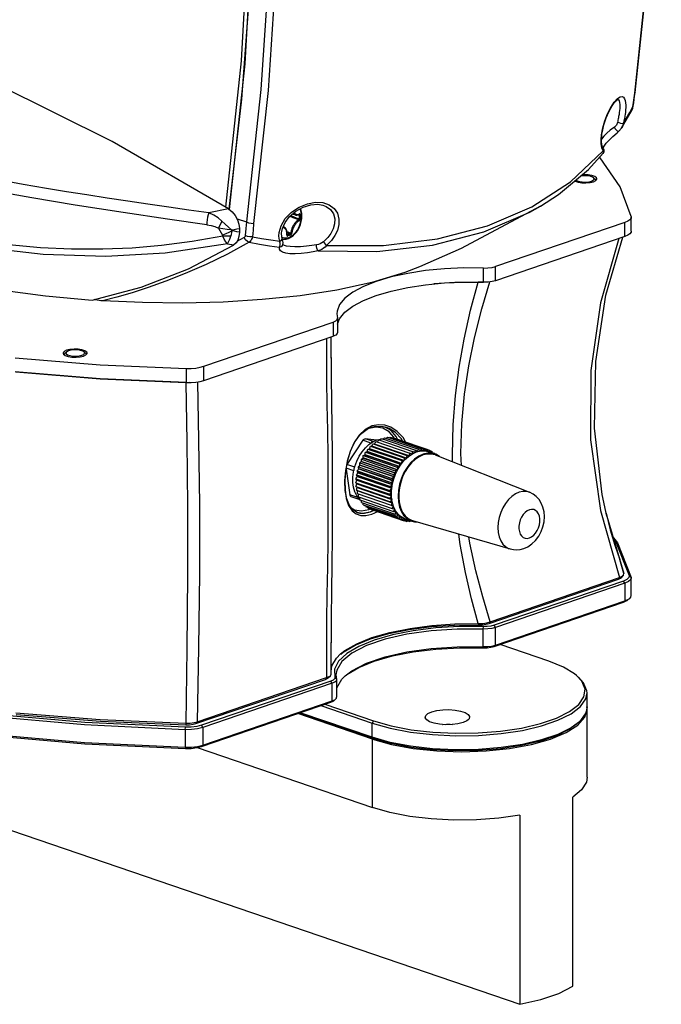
# Model space of a CAD drawing. Extents: x 0 to 420, y 0 to 297.
# Tile 42 of 65: x 368 to 385, y 107 to 133. Entities that reach past the tile are written whole.
import ezdxf

# ---------------------------------------------------------------- set-up
doc = ezdxf.new("R2010")
doc.units = 0
doc.header["$LTSCALE"] = 23.1
doc.layers.get('0').update_dxf_attribs({"linetype": 'CONTINUOUS'})
doc.layers.add('02___PRT_ALL_AXES', color=7, linetype='CONTINUOUS')
doc.layers.add('AXES', color=7, linetype='CONTINUOUS')

msp = doc.modelspace()

# ---------------------------------------------------------------- linework, layer by layer
at = {"color": 7, "linetype": 'CONTINUOUS'}
for p, q in [((373.94, 131.702), (374.18, 135.922)), ((373.523, 127.822), (373.94, 131.702)), ((370.399, 129.63), (367.271, 131.186)), ((384.326, 130.94), (384.319, 130.923)), ((384.326, 130.941), (384.326, 130.94)), ((383.768, 130.682), (383.855, 130.779)), ((383.862, 130.759), (383.862, 130.759)), ((384.273, 130.572), (384.287, 130.665)), ((383.965, 129.987), (384.245, 130.481)), ((384.185, 130.402), (384.266, 130.556)), ((384.245, 130.481), (384.245, 130.481)), ((384.266, 130.556), (384.273, 130.572)), ((383.893, 129.905), (383.964, 129.987)), ((383.965, 129.987), (383.964, 129.987)), ((373.499, 127.841), (370.399, 129.63)), ((383.427, 129.766), (383.432, 129.812)), ((382.607, 128.555), (383.476, 129.381)), ((383.469, 129.466), (383.468, 129.467)), ((383.471, 129.463), (383.498, 129.51)), ((368.03, 128.49), (367.415, 128.599)), ((381.579, 127.891), (382.607, 128.555)), ((383.16, 128.576), (383.21, 128.601)), ((383.21, 128.601), (383.233, 128.629)), ((383.216, 128.668), (383.263, 128.627)), ((383.28, 128.606), (383.263, 128.627)), ((383.282, 128.596), (383.28, 128.606)), ((368.652, 128.384), (368.03, 128.49)), ((369.185, 128.295), (368.652, 128.384)), ((370.814, 128.042), (370.266, 128.125)), ((371.354, 127.962), (370.814, 128.042)), ((371.912, 127.881), (371.354, 127.962)), ((372.442, 127.806), (371.912, 127.881)), ((372.974, 127.732), (372.442, 127.806)), ((373.499, 127.841), (373.599, 127.762)), ((380.391, 127.382), (381.579, 127.891)), ((381.807, 127.912), (381.808, 127.912)), ((373.324, 127.509), (373.231, 127.323)), ((373.729, 127.57), (373.977, 127.489)), ((375.295, 127.673), (375.189, 127.694)), ((375.351, 127.677), (375.379, 127.673)), ((375.375, 127.686), (375.374, 127.686)), ((375.377, 127.683), (375.375, 127.686)), ((373.593, 127.254), (373.58, 127.275)), ((373.787, 127.318), (373.787, 127.217)), ((374.971, 127.356), (374.954, 127.365)), ((384.049, 127.477), (380.608, 126.3)), ((372.535, 126.968), (371.717, 126.861)), ((373.349, 127.114), (372.535, 126.968)), ((373.916, 127.072), (373.723, 126.97)), ((374.935, 127.033), (374.978, 127.028)), ((375.055, 127.146), (375.062, 127.143)), ((375.056, 127.142), (375.058, 127.142)), ((375.058, 127.201), (375.139, 127.169)), ((375.058, 127.142), (375.062, 127.143)), ((384.049, 127.101), (380.608, 125.924)), ((373.471, 126.909), (371.815, 126.66)), ((374.987, 126.864), (374.986, 126.865)), ((380.289, 125.885), (380.289, 126.261)), ((380.608, 125.924), (380.608, 126.3)), ((380.26, 125.883), (380.144, 125.883)), ((368.626, 125.52), (369.864, 125.405)), ((376.385, 125.042), (376.4, 124.931)), ((376.401, 124.918), (376.4, 124.931)), ((376.401, 124.918), (376.401, 124.542)), ((372.843, 123.645), (376.284, 124.821)), ((376.284, 124.821), (376.284, 124.445)), ((372.843, 123.269), (376.284, 124.445)), ((376.228, 123.858), (376.233, 124.428)), ((369.122, 123.966), (369.12, 123.955)), ((369.139, 123.988), (369.122, 123.966)), ((369.186, 124.028), (369.139, 123.988)), ((369.192, 124.033), (369.186, 124.028)), ((369.242, 124.058), (369.192, 124.033)), ((369.595, 123.937), (369.645, 123.961)), ((369.645, 123.961), (369.667, 123.99)), ((369.651, 124.028), (369.698, 123.988)), ((369.715, 123.966), (369.698, 123.988)), ((369.715, 123.965), (369.715, 123.966)), ((376.228, 123.874), (376.228, 123.858)), ((372.471, 123.208), (372.362, 123.205)), ((377.426, 122.024), (377.233, 121.989)), ((377.498, 122.088), (377.318, 122.054)), ((377.61, 121.995), (377.426, 122.024)), ((377.66, 122.074), (377.498, 122.088)), ((377.772, 121.902), (377.61, 121.995)), ((377.822, 122.019), (377.66, 122.074)), ((377.831, 121.933), (377.669, 122.025)), ((377.702, 122.016), (377.702, 122.016)), ((377.62, 121.702), (377.654, 121.741)), ((377.654, 121.741), (378.556, 121.432)), ((377.702, 121.725), (377.731, 121.753)), ((377.731, 121.753), (378.633, 121.445)), ((377.902, 121.752), (377.772, 121.902)), ((377.784, 121.735), (377.806, 121.754)), ((377.806, 121.754), (378.709, 121.445)), ((377.866, 121.733), (377.879, 121.742)), ((377.879, 121.742), (378.782, 121.434)), ((377.912, 121.731), (377.902, 121.752)), ((377.079, 121.673), (376.647, 121.028)), ((377.291, 121.6), (377.079, 121.673)), ((377.441, 121.679), (377.149, 121.714)), ((377.359, 121.642), (377.149, 121.714)), ((377.276, 121.514), (377.317, 121.512)), ((377.276, 121.514), (378.179, 121.205)), ((377.317, 121.512), (377.318, 121.513)), ((377.317, 121.512), (378.235, 121.198)), ((378.237, 121.199), (377.318, 121.513)), ((377.347, 121.58), (377.386, 121.57)), ((377.347, 121.58), (378.25, 121.271)), ((377.386, 121.57), (377.387, 121.571)), ((377.386, 121.57), (378.305, 121.256)), ((378.306, 121.257), (377.387, 121.571)), ((377.422, 121.636), (378.324, 121.328)), ((377.498, 121.682), (378.401, 121.374)), ((377.539, 121.668), (377.576, 121.717)), ((377.576, 121.717), (378.478, 121.409)), ((377.608, 121.706), (377.624, 121.706)), ((377.949, 121.719), (378.851, 121.411)), ((377.08, 121.2), (377.081, 121.201)), ((377.08, 121.2), (377.999, 120.885)), ((378, 120.887), (377.081, 121.201)), ((377.088, 121.267), (377.132, 121.288)), ((377.088, 121.267), (377.991, 120.958)), ((377.132, 121.288), (377.133, 121.289)), ((377.132, 121.288), (378.05, 120.974)), ((378.051, 120.975), (377.133, 121.289)), ((377.146, 121.356), (377.189, 121.37)), ((377.146, 121.356), (378.048, 121.048)), ((377.189, 121.37), (377.19, 121.371)), ((377.189, 121.37), (378.108, 121.056)), ((378.109, 121.057), (377.19, 121.371)), ((377.208, 121.439), (377.251, 121.445)), ((377.208, 121.439), (378.111, 121.13)), ((377.251, 121.445), (377.252, 121.446)), ((377.251, 121.445), (378.169, 121.131)), ((378.171, 121.132), (377.252, 121.446)), ((378.235, 121.198), (378.179, 121.205)), ((378.237, 121.199), (378.235, 121.198)), ((378.305, 121.256), (378.25, 121.271)), ((378.306, 121.257), (378.305, 121.256)), ((378.376, 121.305), (378.324, 121.328)), ((378.378, 121.306), (378.363, 121.311)), ((378.378, 121.306), (378.376, 121.305)), ((378.45, 121.344), (378.401, 121.374)), ((378.451, 121.344), (378.45, 121.344)), ((378.451, 121.344), (378.45, 121.344)), ((378.524, 121.372), (378.478, 121.409)), ((378.525, 121.372), (378.524, 121.372)), ((378.525, 121.372), (378.524, 121.372)), ((378.598, 121.389), (378.556, 121.432)), ((378.599, 121.389), (378.598, 121.389)), ((378.599, 121.389), (378.598, 121.389)), ((378.67, 121.395), (378.633, 121.445)), ((378.671, 121.395), (378.67, 121.395)), ((378.671, 121.395), (378.67, 121.395)), ((378.741, 121.39), (378.709, 121.445)), ((378.742, 121.39), (378.741, 121.39)), ((378.742, 121.39), (378.741, 121.39)), ((378.809, 121.374), (378.782, 121.434)), ((378.81, 121.373), (378.809, 121.374)), ((378.81, 121.373), (378.809, 121.374)), ((378.824, 121.386), (378.81, 121.373)), ((378.871, 121.351), (378.851, 121.411)), ((378.856, 121.397), (378.917, 121.376)), ((378.917, 121.376), (378.878, 121.348)), ((378.927, 121.332), (378.917, 121.376)), ((378.923, 121.349), (378.977, 121.331)), ((378.977, 121.331), (378.958, 121.321)), ((378.979, 121.314), (378.977, 121.331)), ((379, 121.281), (381.512, 120.289)), ((376.858, 120.956), (376.647, 121.028)), ((376.956, 120.967), (377.858, 120.658)), ((376.993, 121.071), (377.895, 120.762)), ((376.996, 121.009), (376.997, 121.011)), ((376.996, 121.009), (377.915, 120.695)), ((377.915, 120.697), (376.997, 121.011)), ((377.954, 120.794), (377.035, 121.108)), ((377.035, 121.106), (377.035, 121.108)), ((377.035, 121.106), (377.953, 120.792)), ((377.037, 121.171), (377.94, 120.862)), ((378.05, 120.974), (377.991, 120.958)), ((378.108, 121.056), (378.048, 121.048)), ((378.051, 120.975), (378.05, 120.974)), ((378.109, 121.057), (378.108, 121.056)), ((378.169, 121.131), (378.111, 121.13)), ((378.171, 121.132), (378.169, 121.131)), ((376.628, 120.904), (376.732, 120.222)), ((376.835, 120.859), (376.633, 120.928)), ((376.905, 120.754), (377.808, 120.445)), ((376.925, 120.709), (376.905, 120.754)), ((376.924, 120.707), (376.925, 120.709)), ((376.924, 120.707), (377.843, 120.393)), ((377.843, 120.394), (376.925, 120.709)), ((376.926, 120.861), (377.829, 120.552)), ((377.86, 120.496), (376.941, 120.81)), ((376.941, 120.808), (376.941, 120.81)), ((376.941, 120.808), (377.859, 120.494)), ((377.884, 120.597), (376.965, 120.911)), ((376.965, 120.91), (376.965, 120.911)), ((376.965, 120.91), (377.883, 120.595)), ((377.896, 120.683), (377.858, 120.658)), ((377.953, 120.792), (377.895, 120.762)), ((377.915, 120.695), (377.896, 120.683)), ((377.915, 120.697), (377.915, 120.695)), ((377.999, 120.885), (377.94, 120.862)), ((377.954, 120.794), (377.953, 120.792)), ((378, 120.887), (377.999, 120.885)), ((376.888, 120.543), (377.791, 120.234)), ((376.916, 120.51), (376.888, 120.543)), ((376.892, 120.648), (377.795, 120.339)), ((376.916, 120.608), (376.892, 120.648)), ((376.892, 120.441), (377.795, 120.132)), ((376.924, 120.415), (376.892, 120.441)), ((377.835, 120.294), (376.916, 120.608)), ((376.916, 120.606), (376.916, 120.608)), ((376.916, 120.606), (377.835, 120.292)), ((377.835, 120.195), (376.916, 120.51)), ((376.916, 120.508), (376.916, 120.51)), ((376.916, 120.508), (377.835, 120.194)), ((377.843, 120.1), (376.924, 120.415)), ((376.925, 120.413), (376.924, 120.415)), ((376.925, 120.413), (377.843, 120.099)), ((377.808, 120.445), (377.843, 120.394)), ((377.829, 120.552), (377.86, 120.496)), ((377.858, 120.658), (377.884, 120.597)), ((377.86, 120.496), (377.859, 120.494)), ((377.884, 120.597), (377.883, 120.595)), ((376.943, 120.15), (376.732, 120.222)), ((376.981, 120.096), (376.769, 120.169)), ((376.905, 120.343), (377.808, 120.034)), ((376.941, 120.324), (376.905, 120.343)), ((376.926, 120.251), (377.829, 119.942)), ((377.859, 120.01), (376.941, 120.324)), ((376.941, 120.323), (376.941, 120.324)), ((376.941, 120.323), (377.86, 120.008)), ((376.956, 120.165), (377.858, 119.856)), ((376.994, 120.111), (376.996, 120.151)), ((377.791, 120.234), (377.835, 120.195)), ((377.795, 120.339), (377.835, 120.294)), ((377.835, 120.294), (377.835, 120.292)), ((377.835, 120.195), (377.835, 120.194)), ((377.843, 120.394), (377.843, 120.393)), ((376.993, 120.089), (376.977, 120.103)), ((376.981, 120.096), (376.986, 120.095)), ((376.993, 120.087), (376.994, 120.111)), ((376.993, 120.087), (377.895, 119.778)), ((377.036, 120.051), (376.994, 120.088)), ((377.037, 120.017), (377.036, 120.072)), ((377.037, 120.017), (377.94, 119.708)), ((377.088, 119.956), (377.084, 120.001)), ((377.088, 119.956), (377.991, 119.647)), ((377.146, 119.906), (377.139, 119.939)), ((377.146, 119.906), (378.048, 119.597)), ((377.208, 119.866), (377.203, 119.886)), ((377.795, 120.132), (377.843, 120.1)), ((377.808, 120.034), (377.859, 120.01)), ((377.829, 119.942), (377.883, 119.925)), ((377.839, 119.939), (377.884, 119.924)), ((377.843, 120.1), (377.843, 120.099)), ((377.859, 120.01), (377.86, 120.008)), ((377.883, 119.925), (377.884, 119.924)), ((376.762, 119.876), (376.856, 119.822)), ((376.79, 119.795), (376.901, 119.709)), ((376.856, 119.822), (377.04, 119.793)), ((376.925, 119.746), (376.925, 119.746)), ((377.04, 119.793), (377.233, 119.828)), ((377.208, 119.866), (378.111, 119.557)), ((377.233, 119.828), (377.271, 119.847)), ((377.269, 119.769), (377.359, 119.814)), ((377.276, 119.837), (377.273, 119.843)), ((377.276, 119.837), (378.179, 119.528)), ((377.283, 119.764), (377.378, 119.808)), ((377.318, 119.705), (377.472, 119.776)), ((377.858, 119.856), (377.915, 119.847)), ((377.895, 119.778), (377.953, 119.776)), ((377.908, 119.848), (377.915, 119.846)), ((377.915, 119.847), (377.915, 119.846)), ((377.94, 119.708), (377.999, 119.714)), ((377.953, 119.776), (377.954, 119.775)), ((377.953, 119.775), (377.954, 119.775)), ((377.991, 119.647), (378.05, 119.661)), ((377.999, 119.714), (378, 119.713)), ((377.999, 119.713), (378, 119.713)), ((378.05, 119.661), (378.051, 119.66)), ((378.05, 119.661), (378.051, 119.66)), ((383.555, 119.731), (383.573, 119.652)), ((383.573, 119.652), (384.027, 118.126)), ((378.048, 119.597), (378.108, 119.618)), ((378.107, 119.618), (378.109, 119.617)), ((378.108, 119.618), (378.109, 119.617)), ((378.111, 119.557), (378.169, 119.585)), ((378.169, 119.585), (378.171, 119.585)), ((378.169, 119.585), (378.171, 119.585)), ((378.179, 119.528), (378.235, 119.564)), ((378.186, 119.533), (378.25, 119.511)), ((378.25, 119.511), (378.268, 119.525)), ((378.268, 119.525), (378.293, 119.544)), ((378.268, 119.525), (378.324, 119.506)), ((378.312, 119.537), (378.324, 119.506)), ((378.324, 119.506), (378.346, 119.525)), ((378.402, 119.532), (380.996, 118.778)), ((383.715, 119.121), (383.852, 118.94)), ((383.725, 119.087), (383.803, 118.984)), ((383.803, 118.984), (384.17, 118.067)), ((383.852, 118.94), (384.22, 118.021)), ((384.027, 118.126), (383.919, 118.492)), ((383.913, 118.017), (383.98, 118.05)), ((383.968, 118.023), (384.013, 118.079)), ((383.98, 118.05), (384.013, 118.079)), ((384.013, 118.079), (384.019, 118.087)), ((384.019, 118.087), (384.027, 118.126)), ((384.22, 118.021), (384.17, 118.067)), ((380.435, 116.793), (383.879, 117.971)), ((380.469, 116.839), (383.913, 118.017)), ((384.016, 117.922), (380.568, 116.743)), ((384.052, 117.863), (380.604, 116.683)), ((383.913, 118.017), (383.879, 117.971)), ((384.052, 117.863), (384.017, 117.922)), ((384.052, 117.863), (384.052, 117.393)), ((384.22, 118.021), (384.222, 118.005)), ((380.568, 116.179), (384.016, 117.358)), ((380.604, 116.214), (384.052, 117.393)), ((384.052, 117.393), (384.017, 117.358)), ((384.052, 117.393), (384.153, 117.44)), ((384.153, 117.44), (384.181, 117.461)), ((380.149, 116.787), (380.152, 116.757)), ((380.377, 116.812), (380.469, 116.839)), ((380.469, 116.839), (380.435, 116.793)), ((380.604, 116.683), (380.568, 116.743)), ((380.283, 116.644), (380.288, 116.708)), ((380.283, 116.174), (380.283, 116.644)), ((380.604, 116.214), (380.604, 116.683)), ((352.762, 116.39), (381.255, 106.645)), ((376.234, 115.441), (376.228, 116.282)), ((380.51, 116.19), (380.604, 116.214)), ((380.604, 116.214), (380.568, 116.179)), ((382.028, 115.791), (380.73, 116.234)), ((376.375, 115.87), (376.484, 115.979)), ((380.283, 116.174), (380.288, 116.144)), ((376.224, 115.412), (376.234, 115.441)), ((376.323, 115.572), (376.327, 115.353)), ((372.633, 114.125), (376.077, 115.303)), ((372.668, 114.171), (376.112, 115.348)), ((376.226, 115.257), (372.778, 114.078)), ((376.261, 115.198), (372.812, 114.019)), ((376.112, 115.348), (376.077, 115.303)), ((376.112, 115.348), (376.182, 115.377)), ((376.164, 115.351), (376.215, 115.401)), ((376.182, 115.377), (376.215, 115.401)), ((376.215, 115.401), (376.224, 115.412)), ((376.261, 115.198), (376.226, 115.257)), ((376.261, 114.728), (376.261, 115.198)), ((376.376, 115.308), (376.327, 115.353)), ((376.36, 115.423), (376.378, 115.295)), ((376.378, 115.295), (376.37, 115.268)), ((376.379, 115.077), (376.517, 115.312)), ((376.517, 115.312), (376.606, 115.4)), ((382.906, 115.251), (382.768, 115.403)), ((376.378, 115.073), (376.379, 115.077)), ((372.778, 113.514), (376.226, 114.693)), ((372.812, 113.549), (376.261, 114.728)), ((376.063, 114.638), (377.361, 114.194)), ((376.261, 114.728), (376.226, 114.693)), ((376.261, 114.728), (376.331, 114.76)), ((376.304, 114.735), (376.351, 114.775)), ((376.331, 114.76), (376.351, 114.775)), ((367.835, 114.415), (370.079, 114.237)), ((377.332, 113.71), (375.341, 114.391)), ((377.361, 113.725), (375.377, 114.403)), ((377.325, 113.759), (375.41, 114.414)), ((375.959, 114.602), (377.325, 114.135)), ((383.051, 114.52), (383.037, 114.568)), ((367.848, 114.369), (370.088, 114.19)), ((372.353, 114.025), (369.673, 114.151)), ((370.079, 114.237), (372.362, 114.136)), ((370.088, 114.19), (372.366, 114.091)), ((372.362, 114.136), (372.366, 114.091)), ((372.58, 114.151), (372.668, 114.171)), ((372.668, 114.171), (372.633, 114.125)), ((377.361, 114.194), (377.325, 114.135)), ((377.325, 113.759), (377.325, 114.135)), ((372.349, 113.961), (369.664, 114.087)), ((372.349, 113.961), (372.353, 114.025)), ((372.349, 113.961), (372.349, 113.492)), ((372.504, 114.029), (372.353, 114.025)), ((372.812, 114.019), (372.777, 114.078)), ((372.812, 114.019), (372.812, 113.549)), ((378.341, 113.897), (378.927, 113.83)), ((378.361, 113.96), (378.938, 113.894)), ((378.938, 113.894), (379.542, 113.865)), ((382.487, 113.884), (382.796, 114.082)), ((377.801, 113.624), (377.325, 113.759)), ((377.361, 113.725), (377.325, 113.759)), ((377.332, 111.887), (377.332, 113.71)), ((378.927, 113.83), (379.539, 113.801)), ((372.349, 113.492), (372.353, 113.462)), ((372.677, 113.515), (372.812, 113.549)), ((372.812, 113.549), (372.777, 113.514))]:
    msp.add_line(p, q, dxfattribs=at)
for points in [[(384.319, 130.923), (384.764, 135.157), (384.997, 139.494), (385.016, 143.913), (384.821, 148.433), (384.406, 153.033), (383.768, 157.702)], [(384.326, 130.941), (384.769, 135.143), (385.005, 139.537), (385.022, 144.015), (384.821, 148.56), (384.402, 153.153), (383.78, 157.687)], [(373.991, 150.174), (374.384, 146.243), (374.617, 142.348), (374.69, 138.493), (374.604, 134.704), (374.363, 131.022), (373.977, 127.489)], [(373.424, 127.885), (373.841, 131.786), (374.077, 135.97), (374.112, 140.235)], [(374.795, 134.68), (374.554, 130.989), (374.167, 127.45)], [(373.518, 127.827), (373.851, 130.757), (374.085, 133.879)], [(384.266, 130.556), (384.292, 130.735), (384.319, 130.923)], [(384.287, 130.665), (384.313, 130.844), (384.326, 130.94)], [(383.432, 129.812), (383.467, 129.997), (383.521, 130.186), (383.592, 130.37), (383.676, 130.54), (383.768, 130.682)], [(383.442, 129.828), (383.453, 129.901), (383.494, 130.079), (383.555, 130.264), (383.63, 130.439), (383.711, 130.584), (383.787, 130.688), (383.847, 130.744), (383.857, 130.751)], [(383.855, 130.779), (383.925, 130.825), (383.977, 130.831), (384.015, 130.811), (384.042, 130.773), (384.06, 130.723), (384.07, 130.665), (384.075, 130.603), (384.075, 130.54), (384.072, 130.477), (384.067, 130.415), (384.059, 130.355)], [(383.862, 130.759), (383.884, 130.744), (383.901, 130.713), (383.912, 130.67)], [(383.912, 130.67), (383.917, 130.621), (383.918, 130.569), (383.915, 130.514), (383.911, 130.46), (383.904, 130.407), (383.897, 130.355)], [(384.011, 130.105), (384.1, 130.252), (384.185, 130.402)], [(384.245, 130.481), (384.263, 130.525), (384.273, 130.572)], [(384.245, 130.481), (384.249, 130.49), (384.26, 130.52), (384.266, 130.556)], [(383.853, 130.139), (383.845, 130.113), (383.836, 130.091), (383.825, 130.071), (383.814, 130.054), (383.802, 130.039), (383.788, 130.026), (383.772, 130.012)], [(383.897, 130.355), (383.892, 130.325), (383.886, 130.295), (383.881, 130.265), (383.874, 130.234), (383.868, 130.203), (383.861, 130.171), (383.853, 130.139)], [(384.011, 130.105), (383.987, 130.107), (383.945, 130.114), (383.896, 130.126), (383.853, 130.139)], [(384.059, 130.355), (384.054, 130.321), (384.049, 130.286), (384.043, 130.251), (384.036, 130.215), (384.028, 130.179), (384.02, 130.142), (384.011, 130.105)], [(383.498, 129.51), (383.555, 129.585), (383.633, 129.671), (383.73, 129.766), (383.843, 129.864), (383.893, 129.905)], [(383.772, 130.012), (383.665, 129.932), (383.573, 129.852)], [(383.893, 129.905), (383.884, 129.903), (383.858, 129.912), (383.826, 129.938), (383.795, 129.974), (383.772, 130.012)], [(384.011, 130.105), (384.001, 130.067), (383.989, 130.033), (383.974, 130.003), (383.965, 129.987)], [(383.429, 129.516), (383.423, 129.568), (383.421, 129.619), (383.421, 129.669), (383.423, 129.718), (383.427, 129.766)], [(383.468, 129.467), (383.46, 129.481), (383.441, 129.544), (383.431, 129.641), (383.435, 129.765), (383.442, 129.828)], [(383.573, 129.852), (383.494, 129.774), (383.433, 129.699)], [(383.476, 129.381), (383.455, 129.42), (383.439, 129.467), (383.429, 129.516)], [(383.476, 129.381), (383.483, 129.425), (383.469, 129.466)], [(383.476, 129.318), (383.481, 129.325), (383.498, 129.368), (383.497, 129.409), (383.487, 129.435), (383.477, 129.454), (383.469, 129.466)], [(383.476, 129.318), (383.481, 129.327), (383.483, 129.337), (383.483, 129.349), (383.481, 129.363), (383.476, 129.381)], [(381.807, 127.912), (382.285, 128.224), (383.08, 128.891), (383.476, 129.318)], [(372.92, 127.414), (371.872, 127.563), (370.692, 127.738), (369.42, 127.937), (368.262, 128.131), (367.004, 128.357), (365.658, 128.621)], [(382.747, 128.611), (382.779, 128.588), (382.84, 128.567), (382.919, 128.554), (383.005, 128.552), (383.089, 128.559), (383.16, 128.576)], [(383.216, 128.668), (383.188, 128.686), (383.127, 128.707), (383.048, 128.719), (382.962, 128.722), (382.878, 128.714), (382.867, 128.712)], [(383.233, 128.629), (383.225, 128.659), (383.216, 128.668)], [(370.266, 128.125), (369.723, 128.209), (369.185, 128.295)], [(373.499, 127.841), (373.325, 127.805), (373.15, 127.768), (372.974, 127.732)], [(373.599, 127.762), (373.679, 127.664), (373.74, 127.55), (373.776, 127.43), (373.787, 127.318)], [(374.848, 127.205), (374.9, 127.39), (375.011, 127.577), (375.176, 127.748), (375.38, 127.886), (375.6, 127.976), (375.817, 128.015), (376.014, 128.005)], [(374.917, 127.238), (374.932, 127.314), (375.003, 127.478), (375.124, 127.638), (375.288, 127.779), (375.483, 127.886), (375.689, 127.948), (375.881, 127.961), (376.014, 127.937)], [(375.442, 127.64), (375.441, 127.668), (375.439, 127.701), (375.433, 127.737), (375.425, 127.775), (375.412, 127.814), (375.4, 127.84)], [(375.452, 127.651), (375.447, 127.723), (375.435, 127.792), (375.415, 127.849)], [(376.014, 128.005), (376.18, 127.948), (376.31, 127.852), (376.398, 127.721), (376.438, 127.568), (376.436, 127.419)], [(376.014, 127.937), (376.102, 127.902), (376.218, 127.817), (376.295, 127.702), (376.33, 127.569), (376.325, 127.439)], [(381.808, 127.912), (379.694, 126.783), (378.588, 126.292)], [(380.3, 127.223), (381.519, 127.749), (381.807, 127.912)], [(372.974, 127.732), (372.955, 127.68), (372.939, 127.619), (372.927, 127.55), (372.921, 127.479), (372.92, 127.414)], [(373.324, 127.509), (373.219, 127.598), (373.111, 127.667), (372.974, 127.732)], [(373.58, 127.275), (373.494, 127.351), (373.409, 127.429), (373.324, 127.509)], [(374.921, 127.087), (374.947, 127.075), (374.989, 127.064), (375.033, 127.062), (375.079, 127.069), (375.125, 127.084), (375.171, 127.108), (375.215, 127.139), (375.258, 127.178), (375.297, 127.223), (375.333, 127.273), (375.365, 127.328), (375.391, 127.386), (375.411, 127.441), (375.424, 127.49), (375.433, 127.535), (375.439, 127.575), (375.441, 127.611), (375.442, 127.64)], [(374.978, 127.028), (375.035, 127.033), (375.093, 127.049), (375.151, 127.077), (375.207, 127.115), (375.26, 127.163), (375.307, 127.22), (375.349, 127.283), (375.385, 127.352), (375.414, 127.425), (375.435, 127.5), (375.447, 127.576), (375.452, 127.651)], [(375.129, 127.642), (375.21, 127.61), (375.29, 127.577), (375.369, 127.545)], [(375.152, 127.662), (375.222, 127.634), (375.301, 127.602), (375.379, 127.57)], [(375.369, 127.545), (375.356, 127.539), (375.343, 127.531), (375.33, 127.523), (375.319, 127.514), (375.31, 127.506), (375.3, 127.498), (375.291, 127.488), (375.282, 127.478), (375.271, 127.466), (375.26, 127.451), (375.247, 127.433), (375.234, 127.413), (375.221, 127.391), (375.208, 127.366), (375.196, 127.34), (375.185, 127.312), (375.176, 127.283), (375.168, 127.255), (375.163, 127.231), (375.16, 127.21), (375.157, 127.192)], [(375.383, 127.522), (375.371, 127.516), (375.359, 127.509), (375.347, 127.501), (375.337, 127.493), (375.328, 127.485), (375.319, 127.477), (375.311, 127.468), (375.302, 127.459), (375.292, 127.447), (375.281, 127.433), (375.27, 127.417), (375.257, 127.398), (375.245, 127.377), (375.233, 127.354), (375.222, 127.329), (375.212, 127.302), (375.202, 127.275), (375.195, 127.25), (375.19, 127.227), (375.187, 127.207), (375.184, 127.19)], [(375.22, 127.72), (375.221, 127.72), (375.233, 127.707), (375.245, 127.696), (375.258, 127.687), (375.27, 127.681), (375.281, 127.677), (375.291, 127.674), (375.295, 127.673)], [(375.241, 127.738), (375.245, 127.733), (375.256, 127.721), (375.268, 127.711), (375.28, 127.703), (375.291, 127.697), (375.301, 127.693), (375.31, 127.691), (375.319, 127.689), (375.328, 127.688), (375.337, 127.688), (375.347, 127.689), (375.358, 127.692), (375.371, 127.696), (375.383, 127.701)], [(375.295, 127.673), (375.321, 127.671), (375.35, 127.676), (375.376, 127.687)], [(375.369, 127.545), (375.372, 127.547), (375.375, 127.552), (375.377, 127.557), (375.379, 127.564), (375.379, 127.57)], [(375.383, 127.522), (375.382, 127.527), (375.381, 127.533), (375.377, 127.538), (375.373, 127.542), (375.369, 127.545)], [(375.383, 127.701), (375.382, 127.696), (375.381, 127.691), (375.377, 127.688), (375.376, 127.687)], [(375.379, 127.673), (375.379, 127.678), (375.377, 127.683)], [(375.408, 127.674), (375.403, 127.673), (375.397, 127.672), (375.391, 127.671), (375.385, 127.672), (375.379, 127.673)], [(375.379, 127.673), (375.379, 127.647), (375.379, 127.621)], [(375.379, 127.621), (375.379, 127.596), (375.379, 127.57)], [(375.408, 127.571), (375.403, 127.57), (375.397, 127.569), (375.391, 127.568), (375.385, 127.569), (375.379, 127.57)], [(375.408, 127.674), (375.407, 127.682), (375.406, 127.689), (375.403, 127.695), (375.4, 127.699), (375.396, 127.702), (375.393, 127.703), (375.389, 127.703), (375.386, 127.703), (375.383, 127.701)], [(375.383, 127.522), (375.386, 127.523), (375.389, 127.526), (375.393, 127.529), (375.396, 127.534), (375.4, 127.54), (375.403, 127.547), (375.406, 127.556), (375.407, 127.564), (375.408, 127.571)], [(375.408, 127.674), (375.408, 127.649), (375.408, 127.623)], [(375.408, 127.623), (375.408, 127.597), (375.408, 127.571)], [(371.717, 126.861), (370.933, 126.795), (370.149, 126.762), (369.321, 126.765), (368.497, 126.803), (367.647, 126.879), (366.805, 126.99), (366.065, 127.116), (365.334, 127.265)], [(372.92, 127.414), (373.038, 127.392), (373.134, 127.364), (373.231, 127.323)], [(373.58, 127.275), (373.461, 127.286), (373.345, 127.302), (373.231, 127.323)], [(373.231, 127.323), (373.267, 127.262), (373.303, 127.201), (373.339, 127.14)], [(373.593, 127.254), (373.508, 127.208), (373.423, 127.17), (373.339, 127.14)], [(373.562, 127.113), (373.575, 127.157), (373.585, 127.204), (373.593, 127.254)], [(373.58, 127.275), (373.649, 127.289), (373.718, 127.303), (373.787, 127.318)], [(373.787, 127.217), (373.722, 127.229), (373.657, 127.241), (373.593, 127.254)], [(373.978, 127.489), (373.962, 127.311), (373.945, 127.127)], [(373.977, 127.491), (374.034, 127.467), (374.099, 127.453), (374.167, 127.45)], [(374.167, 127.45), (374.151, 127.273), (374.135, 127.091)], [(374.93, 127.053), (374.921, 127.086), (374.913, 127.197), (374.917, 127.238)], [(375.049, 127.144), (375.051, 127.162), (375.052, 127.181), (375.052, 127.198), (375.051, 127.212), (375.049, 127.224), (375.047, 127.236), (375.043, 127.247), (375.039, 127.259), (375.034, 127.271), (375.026, 127.285), (375.017, 127.298), (375.005, 127.31), (374.993, 127.32), (374.98, 127.329), (374.968, 127.335), (374.956, 127.34), (374.945, 127.343), (374.944, 127.343)], [(374.971, 127.356), (374.964, 127.36), (374.953, 127.364)], [(375.056, 127.149), (375.059, 127.187), (375.057, 127.227), (375.048, 127.263), (375.034, 127.295), (375.014, 127.323), (374.99, 127.344), (374.971, 127.356)], [(375.056, 127.232), (375.078, 127.223), (375.157, 127.192)], [(376.325, 127.439), (376.288, 127.307), (376.227, 127.186), (376.142, 127.072), (376.025, 126.96)], [(376.436, 127.419), (376.397, 127.265), (376.331, 127.125), (376.239, 126.993), (376.11, 126.861)], [(376.11, 126.861), (377.624, 126.864), (379.065, 127.038), (380.391, 127.382)], [(371.815, 126.66), (370.228, 126.569), (368.56, 126.621), (366.858, 126.822), (365.383, 127.109)], [(373.339, 127.14), (373.344, 127.131), (373.347, 127.122), (373.349, 127.114)], [(373.562, 127.113), (373.49, 127.107), (373.419, 127.108), (373.349, 127.114)], [(373.471, 126.909), (373.428, 126.962), (373.387, 127.031), (373.349, 127.114)], [(373.471, 126.909), (373.502, 126.962), (373.532, 127.031), (373.562, 127.113)], [(373.787, 127.217), (373.777, 127.103), (373.747, 127.008), (373.699, 126.93), (373.635, 126.875)], [(373.945, 127.127), (373.943, 127.114), (373.94, 127.102), (373.935, 127.091), (373.927, 127.081), (373.916, 127.072)], [(374.053, 126.947), (374, 126.973), (373.952, 127.016), (373.916, 127.072)], [(374.135, 127.091), (374.067, 127.093), (374.002, 127.105), (373.945, 127.127)], [(374.135, 127.091), (374.125, 127.058), (374.113, 127.027), (374.097, 126.997), (374.078, 126.97), (374.053, 126.947)], [(374.135, 127.091), (374.381, 127.049), (374.624, 127.011), (374.865, 126.977)], [(374.865, 126.977), (374.85, 127.045), (374.843, 127.12), (374.848, 127.205)], [(374.857, 126.82), (374.863, 126.835), (374.867, 126.853), (374.87, 126.873), (374.87, 126.896), (374.87, 126.921), (374.868, 126.948), (374.865, 126.977)], [(374.865, 126.977), (374.906, 127.001), (374.929, 127.031), (374.93, 127.053)], [(374.948, 126.885), (374.954, 126.934), (374.947, 126.987), (374.93, 127.053)], [(375.049, 127.144), (375.053, 127.145), (375.055, 127.148), (375.056, 127.149)], [(375.049, 127.144), (375.049, 127.139), (375.049, 127.135), (375.05, 127.13), (375.051, 127.125), (375.054, 127.121), (375.058, 127.117), (375.063, 127.115), (375.068, 127.115), (375.074, 127.116)], [(375.056, 127.142), (375.056, 127.142), (375.056, 127.142), (375.055, 127.144), (375.055, 127.147), (375.056, 127.149)], [(375.139, 127.169), (375.101, 127.156), (375.062, 127.143)], [(375.074, 127.116), (375.074, 127.122), (375.073, 127.129), (375.07, 127.135), (375.066, 127.14), (375.062, 127.143)], [(375.151, 127.143), (375.113, 127.129), (375.074, 127.116)], [(375.139, 127.169), (375.144, 127.171), (375.149, 127.175), (375.153, 127.18), (375.156, 127.186), (375.157, 127.192)], [(375.151, 127.143), (375.152, 127.149), (375.15, 127.155), (375.147, 127.161), (375.143, 127.166), (375.139, 127.169)], [(375.151, 127.143), (375.157, 127.145), (375.163, 127.15), (375.169, 127.155), (375.174, 127.162), (375.177, 127.168), (375.18, 127.175), (375.182, 127.18), (375.184, 127.186), (375.184, 127.19)], [(375.184, 127.19), (375.18, 127.189), (375.174, 127.188), (375.168, 127.189), (375.163, 127.19), (375.157, 127.192)], [(375.884, 126.718), (377.447, 126.704), (378.933, 126.872), (380.3, 127.223)], [(383.894, 127.048), (383.406, 125.332), (383.149, 123.532), (383.14, 121.688), (383.4, 119.801), (383.913, 118.017)], [(369.864, 125.405), (371.172, 125.751), (372.431, 126.242), (373.635, 126.875)], [(374.053, 126.947), (373.47, 126.634), (372.901, 126.358), (372.349, 126.116), (371.832, 125.912), (371.36, 125.744), (370.93, 125.604), (370.529, 125.486), (370.143, 125.384)], [(373.471, 126.909), (373.525, 126.898), (373.58, 126.886), (373.635, 126.875)], [(374.053, 126.947), (374.324, 126.9), (374.592, 126.857), (374.857, 126.82)], [(375.884, 126.718), (375.754, 126.691), (375.599, 126.666), (375.433, 126.647), (375.272, 126.638), (375.135, 126.643), (375.022, 126.659), (374.936, 126.687), (374.88, 126.724), (374.855, 126.768), (374.857, 126.82)], [(374.857, 126.82), (374.903, 126.831), (374.937, 126.861), (374.948, 126.885)], [(374.987, 126.864), (374.952, 126.882), (374.948, 126.885)], [(375.84, 126.881), (375.717, 126.861), (375.572, 126.843), (375.417, 126.83), (375.269, 126.826), (375.144, 126.832), (375.043, 126.848), (374.987, 126.864)], [(376.025, 126.96), (375.984, 126.932), (375.939, 126.91), (375.891, 126.893), (375.84, 126.881)], [(375.884, 126.718), (375.868, 126.744), (375.852, 126.788), (375.842, 126.838), (375.84, 126.881)], [(376.11, 126.861), (376.071, 126.821), (376.028, 126.788), (375.983, 126.759), (375.935, 126.736), (375.884, 126.718)], [(376.11, 126.861), (376.082, 126.894), (376.051, 126.929), (376.025, 126.96)], [(378.587, 126.292), (378.197, 126.142), (377.316, 125.877), (376.382, 125.674), (375.406, 125.524), (374.398, 125.419), (373.357, 125.355), (372.286, 125.33), (371.207, 125.341), (370.143, 125.384)], [(380.289, 126.261), (379.767, 126.264), (379.249, 126.241), (378.746, 126.193), (378.269, 126.12), (377.828, 126.024), (377.433, 125.907), (377.091, 125.772), (376.811, 125.621), (376.598, 125.458), (376.457, 125.286), (376.39, 125.109), (376.385, 125.042)], [(380.289, 126.261), (380.405, 126.263), (380.515, 126.276), (380.608, 126.3)], [(380.608, 125.924), (380.515, 125.901), (380.405, 125.887), (380.289, 125.885)], [(366.223, 125.873), (367.414, 125.677), (368.626, 125.52)], [(376.401, 124.763), (376.457, 124.91), (376.598, 125.082), (376.811, 125.245), (377.091, 125.396), (377.433, 125.532), (377.828, 125.648), (378.269, 125.744), (378.746, 125.817), (379.249, 125.865), (379.767, 125.888), (380.289, 125.885)], [(380.144, 125.883), (379.521, 125.876), (378.964, 125.838)], [(379.465, 121.098), (379.459, 121.281), (379.479, 122.081), (379.541, 122.863), (379.641, 123.619), (379.774, 124.365), (379.946, 125.136), (380.144, 125.883)], [(379.701, 121.004), (379.689, 121.316), (379.711, 122.116), (379.782, 122.898), (379.895, 123.654), (380.046, 124.399), (380.241, 125.172), (380.457, 125.893)], [(370.143, 125.384), (370.098, 125.387), (370.051, 125.393), (370.002, 125.402), (369.952, 125.412), (369.919, 125.42)], [(376.284, 124.821), (376.354, 124.853), (376.393, 124.891), (376.401, 124.918)], [(376.111, 124.386), (376.107, 123.858), (376.11, 123.257), (376.119, 122.618), (376.13, 121.94), (376.141, 121.228), (376.146, 120.495), (376.146, 119.752), (376.14, 119.012), (376.13, 118.285), (376.12, 117.575), (376.111, 116.861), (376.107, 116.113), (376.112, 115.348)], [(376.401, 124.542), (376.393, 124.515), (376.354, 124.477), (376.284, 124.445)], [(369.651, 124.028), (369.623, 124.046), (369.562, 124.067), (369.483, 124.08), (369.397, 124.082), (369.313, 124.075), (369.242, 124.058)], [(369.186, 124.028), (369.169, 124.005), (369.177, 123.975)], [(369.177, 123.975), (369.214, 123.948), (369.275, 123.927), (369.354, 123.915), (369.44, 123.912), (369.524, 123.92), (369.595, 123.937)], [(369.667, 123.99), (369.66, 124.019), (369.651, 124.028)], [(376.228, 123.858), (376.231, 123.356), (376.238, 122.708), (376.247, 122.022), (376.256, 121.306), (376.26, 120.571), (376.26, 119.828), (376.255, 119.088), (376.247, 118.363), (376.238, 117.657), (376.231, 116.949), (376.228, 116.273)], [(372.362, 123.205), (370.08, 123.305), (367.836, 123.484)], [(372.362, 123.205), (372.393, 121.629), (372.408, 119.924), (372.409, 118.086), (372.393, 116.106), (372.362, 114.136)], [(372.669, 123.229), (372.704, 121.672), (372.722, 119.965), (372.722, 118.125), (372.704, 116.143), (372.668, 114.171)], [(376.621, 120.865), (376.672, 121.142), (376.755, 121.407), (376.87, 121.643), (377.016, 121.834), (377.187, 121.968), (377.299, 122.019)], [(377.318, 122.054), (377.138, 121.961), (376.978, 121.812), (376.843, 121.614), (376.737, 121.378), (376.661, 121.119)], [(377.299, 122.019), (377.415, 122.046), (377.607, 122.041), (377.702, 122.016)], [(378.129, 121.658), (378.092, 121.723), (377.941, 121.882), (377.775, 121.987), (377.702, 122.016)], [(378.209, 121.63), (378.146, 121.744), (377.992, 121.91), (377.822, 122.019)], [(378.009, 121.683), (377.967, 121.776), (377.831, 121.933)], [(376.811, 120.69), (376.829, 120.833), (376.863, 120.976), (376.913, 121.116), (376.977, 121.248), (377.054, 121.369), (377.142, 121.475), (377.238, 121.564), (377.34, 121.634), (377.445, 121.682)], [(377.079, 121.673), (377.095, 121.691), (377.112, 121.705), (377.131, 121.713), (377.149, 121.714)], [(377.252, 121.446), (377.26, 121.469), (377.268, 121.491), (377.276, 121.514)], [(377.357, 121.641), (377.343, 121.64), (377.324, 121.633), (377.307, 121.619), (377.293, 121.602)], [(377.318, 121.513), (377.328, 121.535), (377.337, 121.557), (377.347, 121.58)], [(377.387, 121.571), (377.399, 121.593), (377.41, 121.614), (377.422, 121.636)], [(377.445, 121.682), (377.55, 121.706), (377.567, 121.706)], [(377.461, 121.623), (377.472, 121.641), (377.485, 121.661), (377.498, 121.682)], [(377.037, 121.171), (377.052, 121.181), (377.066, 121.19), (377.08, 121.2)], [(377.081, 121.201), (377.083, 121.223), (377.086, 121.245), (377.088, 121.267)], [(377.133, 121.289), (377.137, 121.311), (377.141, 121.334), (377.146, 121.356)], [(377.19, 121.371), (377.196, 121.394), (377.202, 121.416), (377.208, 121.439)], [(378.683, 121.282), (378.575, 121.233), (378.47, 121.162), (378.372, 121.071), (378.281, 120.961), (378.202, 120.837), (378.135, 120.701), (378.084, 120.557), (378.049, 120.409), (378.031, 120.262), (378.031, 120.118), (378.049, 119.983), (378.084, 119.858), (378.135, 119.75), (378.202, 119.659), (378.281, 119.589), (378.372, 119.542), (378.402, 119.532)], [(378.179, 121.205), (378.176, 121.181), (378.173, 121.156), (378.171, 121.132)], [(378.25, 121.271), (378.245, 121.247), (378.241, 121.223), (378.237, 121.199)], [(378.324, 121.328), (378.318, 121.304), (378.312, 121.28), (378.306, 121.257)], [(378.401, 121.374), (378.393, 121.351), (378.385, 121.328), (378.378, 121.306)], [(378.478, 121.409), (378.469, 121.387), (378.46, 121.365), (378.451, 121.344)], [(378.556, 121.432), (378.546, 121.412), (378.535, 121.392), (378.525, 121.372)], [(378.633, 121.445), (378.622, 121.426), (378.61, 121.407), (378.599, 121.389)], [(378.709, 121.445), (378.696, 121.428), (378.684, 121.411), (378.671, 121.395)], [(379, 121.281), (378.895, 121.307), (378.791, 121.307), (378.683, 121.282)], [(378.782, 121.434), (378.769, 121.419), (378.755, 121.404), (378.742, 121.39)], [(378.851, 121.411), (378.837, 121.398), (378.824, 121.386)], [(376.661, 121.119), (376.615, 120.854), (376.596, 120.594)], [(376.857, 120.95), (376.847, 120.933), (376.839, 120.908), (376.835, 120.883), (376.836, 120.863)], [(376.956, 120.967), (376.969, 120.981), (376.983, 120.995), (376.996, 121.009)], [(376.965, 120.911), (376.962, 120.93), (376.959, 120.948), (376.956, 120.967)], [(376.993, 121.071), (377.007, 121.083), (377.021, 121.095), (377.035, 121.106)], [(376.997, 121.011), (376.995, 121.031), (376.994, 121.051), (376.993, 121.071)], [(377.035, 121.108), (377.036, 121.129), (377.037, 121.15), (377.037, 121.171)], [(377.991, 120.958), (377.994, 120.934), (377.997, 120.91), (378, 120.887)], [(378.048, 121.048), (378.049, 121.023), (378.05, 120.999), (378.051, 120.975)], [(378.111, 121.13), (378.11, 121.106), (378.109, 121.081), (378.109, 121.057)], [(376.925, 119.746), (376.817, 119.807), (376.718, 119.932), (376.648, 120.112), (376.609, 120.336), (376.6, 120.591), (376.621, 120.865)], [(376.977, 120.103), (376.912, 120.192), (376.862, 120.298), (376.828, 120.419), (376.811, 120.551), (376.811, 120.69)], [(376.892, 120.648), (376.903, 120.668), (376.914, 120.687), (376.924, 120.707)], [(376.905, 120.754), (376.917, 120.772), (376.929, 120.79), (376.941, 120.808)], [(376.926, 120.861), (376.939, 120.877), (376.952, 120.894), (376.965, 120.91)], [(376.941, 120.81), (376.936, 120.827), (376.931, 120.844), (376.926, 120.861)], [(377.895, 120.762), (377.902, 120.74), (377.909, 120.718), (377.915, 120.697)], [(377.94, 120.862), (377.945, 120.839), (377.95, 120.816), (377.954, 120.794)], [(376.596, 120.594), (376.602, 120.348), (376.635, 120.125), (376.698, 119.937), (376.79, 119.795)], [(376.888, 120.543), (376.898, 120.564), (376.907, 120.585), (376.916, 120.606)], [(376.892, 120.441), (376.9, 120.463), (376.908, 120.486), (376.916, 120.508)], [(376.905, 120.343), (376.912, 120.367), (376.918, 120.39), (376.925, 120.413)], [(377.859, 120.494), (377.842, 120.478), (377.825, 120.462), (377.808, 120.445)], [(377.883, 120.595), (377.865, 120.581), (377.847, 120.567), (377.829, 120.552)], [(376.769, 120.169), (376.761, 120.172), (376.748, 120.184), (376.737, 120.201), (376.732, 120.222)], [(376.926, 120.251), (376.931, 120.275), (376.936, 120.299), (376.941, 120.323)], [(376.944, 120.148), (376.95, 120.128), (376.96, 120.111), (376.974, 120.1), (376.981, 120.096)], [(376.956, 120.165), (376.959, 120.189), (376.962, 120.214), (376.965, 120.238)], [(377.835, 120.292), (377.82, 120.273), (377.806, 120.254), (377.791, 120.234)], [(377.843, 120.393), (377.827, 120.375), (377.811, 120.357), (377.795, 120.339)], [(377.835, 120.194), (377.822, 120.173), (377.809, 120.153), (377.795, 120.132)], [(381.238, 120.289), (381.14, 120.244), (381.045, 120.178), (380.956, 120.092), (380.875, 119.989), (380.806, 119.873), (380.749, 119.747), (380.708, 119.614), (380.682, 119.479), (380.674, 119.345), (380.682, 119.218), (380.708, 119.1), (380.749, 118.996), (380.806, 118.908), (380.875, 118.839), (380.956, 118.792), (380.996, 118.778)], [(381.512, 120.289), (381.432, 120.31), (381.336, 120.311), (381.238, 120.289)], [(381.358, 118.789), (381.468, 118.837), (381.574, 118.91), (381.674, 119.005), (381.758, 119.118), (381.824, 119.24), (381.872, 119.37), (381.901, 119.504), (381.911, 119.638), (381.901, 119.769), (381.872, 119.89), (381.826, 120), (381.766, 120.095), (381.692, 120.176), (381.608, 120.24), (381.512, 120.289)], [(377.843, 120.099), (377.832, 120.077), (377.82, 120.056), (377.808, 120.034)], [(377.86, 120.008), (377.85, 119.986), (377.839, 119.964), (377.829, 119.942)], [(377.884, 119.924), (377.875, 119.901), (377.867, 119.879), (377.858, 119.856)], [(376.901, 119.709), (377.02, 119.67), (377.153, 119.667), (377.318, 119.705)], [(376.905, 119.757), (377.066, 119.732), (377.269, 119.769)], [(376.925, 119.746), (376.994, 119.729), (377.122, 119.727), (377.283, 119.764)], [(377.915, 119.846), (377.909, 119.823), (377.902, 119.801), (377.895, 119.778)], [(377.954, 119.775), (377.95, 119.753), (377.945, 119.73), (377.94, 119.708)], [(378, 119.713), (377.997, 119.691), (377.994, 119.669), (377.991, 119.647)], [(378.051, 119.66), (378.05, 119.639), (378.049, 119.618), (378.048, 119.597)], [(381.511, 119.82), (381.453, 119.792), (381.397, 119.749), (381.346, 119.692), (381.302, 119.625), (381.267, 119.549), (381.243, 119.469), (381.231, 119.388), (381.231, 119.31), (381.243, 119.238), (381.267, 119.174), (381.302, 119.123), (381.346, 119.085), (381.397, 119.063), (381.453, 119.058), (381.511, 119.07)], [(381.511, 119.07), (381.57, 119.098), (381.626, 119.142), (381.677, 119.198), (381.721, 119.266), (381.756, 119.341), (381.78, 119.421), (381.792, 119.502), (381.792, 119.58), (381.78, 119.653), (381.756, 119.716), (381.721, 119.768), (381.677, 119.805), (381.626, 119.827), (381.57, 119.832), (381.511, 119.82)], [(378.109, 119.617), (378.109, 119.597), (378.11, 119.577), (378.111, 119.557)], [(378.171, 119.585), (378.173, 119.566), (378.176, 119.547), (378.179, 119.528)], [(378.237, 119.563), (378.241, 119.546), (378.245, 119.529), (378.25, 119.511)], [(380.149, 116.787), (379.972, 117.452), (379.81, 118.153), (379.669, 118.894), (379.628, 119.175)], [(380.469, 116.839), (380.27, 117.5), (380.087, 118.196), (379.928, 118.933), (379.901, 119.096)], [(380.996, 118.778), (381.083, 118.76), (381.173, 118.755), (381.265, 118.764), (381.358, 118.789)], [(352.719, 118.465), (353.246, 118.041), (354.522, 117.223), (356.071, 116.463), (357.872, 115.769), (359.898, 115.154), (362.123, 114.624), (364.514, 114.187), (367.04, 113.85), (369.664, 113.617), (372.349, 113.492)], [(352.766, 118.425), (353.291, 118.002), (354.565, 117.185), (356.111, 116.426), (357.907, 115.735), (359.929, 115.12), (362.149, 114.591), (364.535, 114.156), (367.055, 113.82), (369.673, 113.587), (372.353, 113.462)], [(384.17, 118.067), (384.16, 118.015), (384.107, 117.964), (384.016, 117.922)], [(383.879, 117.971), (383.938, 117.998), (383.968, 118.023)], [(384.222, 118.005), (384.209, 117.964), (384.151, 117.909), (384.052, 117.863)], [(384.181, 117.461), (384.21, 117.495), (384.222, 117.535)], [(384.016, 117.358), (384.108, 117.401), (384.134, 117.421)], [(376.484, 115.979), (376.598, 116.069), (376.916, 116.253), (377.318, 116.416), (377.795, 116.554), (378.332, 116.662), (378.914, 116.738), (379.526, 116.78), (380.149, 116.787)], [(376.486, 115.977), (376.553, 116.03), (376.875, 116.216), (377.283, 116.381), (377.766, 116.521), (378.31, 116.63), (378.9, 116.708), (379.52, 116.75), (380.152, 116.757)], [(380.149, 116.787), (380.267, 116.794), (380.377, 116.812)], [(380.152, 116.757), (380.256, 116.76), (380.353, 116.772), (380.435, 116.793)], [(380.568, 116.743), (380.486, 116.722), (380.39, 116.71), (380.288, 116.708)], [(380.283, 116.644), (379.583, 116.643), (378.897, 116.596), (378.251, 116.504), (377.67, 116.371), (377.175, 116.202), (376.786, 116.003), (376.517, 115.782), (376.379, 115.547), (376.36, 115.423)], [(380.288, 116.708), (379.649, 116.709), (379.019, 116.673), (378.418, 116.599), (377.865, 116.49), (377.375, 116.349), (376.965, 116.182), (376.647, 115.993)], [(380.604, 116.683), (380.51, 116.66), (380.4, 116.646), (380.283, 116.644)], [(376.647, 115.993), (376.43, 115.787), (376.323, 115.572)], [(376.606, 115.4), (376.786, 115.533), (377.175, 115.732), (377.67, 115.901), (378.251, 116.034), (378.897, 116.126), (379.583, 116.173), (380.283, 116.174)], [(376.647, 115.429), (376.965, 115.618), (377.375, 115.786), (377.865, 115.926), (378.418, 116.035), (379.019, 116.109), (379.649, 116.146), (380.288, 116.144)], [(380.283, 116.174), (380.4, 116.176), (380.51, 116.19)], [(380.288, 116.144), (380.39, 116.146), (380.486, 116.158), (380.568, 116.179)], [(376.228, 115.516), (376.253, 115.661), (376.375, 115.87)], [(382.768, 115.403), (382.713, 115.448), (382.417, 115.63), (382.028, 115.791)], [(376.077, 115.303), (376.139, 115.331), (376.164, 115.351)], [(376.327, 115.353), (376.321, 115.318), (376.287, 115.285), (376.226, 115.257)], [(376.37, 115.268), (376.331, 115.23), (376.261, 115.198)], [(382.233, 114.271), (382.577, 114.443), (382.823, 114.634), (382.962, 114.837), (382.991, 115.045), (382.906, 115.251)], [(383.044, 114.945), (383.041, 114.998), (382.955, 115.208), (382.814, 115.362)], [(369.664, 114.087), (367.04, 114.32), (364.514, 114.657), (362.123, 115.094)], [(369.673, 114.151), (367.055, 114.383), (364.535, 114.72), (362.149, 115.155)], [(379.539, 113.801), (380.157, 113.811), (380.759, 113.859), (381.324, 113.944), (381.834, 114.064), (382.271, 114.213), (382.621, 114.388), (382.87, 114.581), (383.012, 114.787), (383.044, 114.945)], [(376.226, 114.693), (376.287, 114.722), (376.304, 114.735)], [(376.351, 114.775), (376.37, 114.798), (376.378, 114.825)], [(378.777, 114.222), (378.738, 114.282), (378.75, 114.339), (378.809, 114.393), (378.909, 114.439)], [(378.909, 114.439), (379.044, 114.473), (379.201, 114.493), (379.368, 114.497), (379.533, 114.485), (379.68, 114.457), (379.799, 114.417), (379.879, 114.366), (379.915, 114.31), (379.903, 114.253), (379.876, 114.222)], [(382.796, 114.082), (382.987, 114.297), (383.051, 114.52)], [(383.044, 114.57), (383.012, 114.411), (382.87, 114.205), (382.814, 114.153)], [(372.362, 114.136), (372.474, 114.139), (372.58, 114.151)], [(372.366, 114.091), (372.464, 114.093), (372.556, 114.105), (372.633, 114.125)], [(377.325, 114.135), (377.801, 114), (378.341, 113.897)], [(377.361, 114.194), (377.829, 114.061), (378.361, 113.96)], [(382.814, 114.153), (382.621, 114.012), (382.271, 113.838), (381.834, 113.688), (381.324, 113.569), (380.759, 113.483), (380.157, 113.435), (379.539, 113.425), (378.927, 113.454), (378.341, 113.521), (377.801, 113.624)], [(379.744, 114.153), (379.609, 114.119), (379.452, 114.099), (379.284, 114.095), (379.12, 114.107), (378.973, 114.134), (378.854, 114.175), (378.777, 114.222)], [(379.193, 114.101), (379.204, 114.104), (379.301, 114.113), (379.401, 114.11), (379.462, 114.1)], [(379.542, 113.865), (380.15, 113.875), (380.743, 113.922), (381.3, 114.006), (381.802, 114.124), (382.233, 114.271)], [(379.876, 114.222), (379.844, 114.199), (379.744, 114.153)], [(372.812, 114.019), (372.674, 113.984), (372.514, 113.965), (372.349, 113.961)], [(372.778, 114.078), (372.651, 114.046), (372.504, 114.029)], [(377.332, 113.71), (377.84, 113.568), (378.419, 113.462), (379.048, 113.396), (379.701, 113.374), (380.355, 113.396), (380.983, 113.462), (381.562, 113.568), (382.07, 113.71), (382.487, 113.884)], [(382.768, 114.112), (382.577, 113.973), (382.233, 113.802), (381.802, 113.654), (381.3, 113.537), (380.743, 113.452), (380.15, 113.405), (379.542, 113.395), (378.938, 113.424), (378.361, 113.49), (377.829, 113.591), (377.361, 113.725)], [(372.349, 113.492), (372.517, 113.495), (372.677, 113.515)], [(372.353, 113.462), (372.507, 113.465), (372.653, 113.483), (372.778, 113.514)], [(381.255, 106.645), (381.819, 106.773), (382.297, 106.936), (382.669, 107.129)]]:
    msp.add_lwpolyline(points, dxfattribs=at)
at = {"layer": '02___PRT_ALL_AXES', "color": 7, "linetype": 'CONTINUOUS'}
for p, q in [((382.715, 128.585), (382.727, 128.576)), ((383.251, 128.702), (383.173, 128.728)), ((383.215, 128.561), (383.279, 128.592)), ((383.298, 128.667), (383.251, 128.702)), ((383.279, 128.592), (383.308, 128.629)), ((383.309, 128.639), (383.298, 128.667)), ((383.308, 128.629), (383.309, 128.639)), ((384.22, 127.634), (384.221, 127.62)), ((384.221, 127.244), (384.221, 127.62)), ((384.049, 127.101), (384.049, 127.477)), ((384.129, 127.135), (384.049, 127.101)), ((369.278, 124.095), (369.186, 124.073)), ((369.675, 124.058), (369.596, 124.085)), ((369.093, 123.995), (369.104, 123.967)), ((369.104, 123.967), (369.151, 123.933)), ((369.186, 124.073), (369.123, 124.042)), ((369.639, 123.918), (369.703, 123.949)), ((369.722, 124.024), (369.675, 124.058)), ((369.703, 123.949), (369.732, 123.986)), ((369.733, 123.995), (369.722, 124.024)), ((369.732, 123.986), (369.733, 123.995)), ((372.383, 123.21), (372.383, 123.586)), ((372.843, 123.269), (372.843, 123.645)), ((384.222, 117.535), (384.222, 118.005)), ((376.378, 115.295), (376.378, 114.825)), ((383.044, 114.57), (383.044, 114.945)), ((383.051, 112.697), (383.051, 114.52)), ((372.66, 113.485), (377.332, 111.887)), ((382.669, 107.129), (382.669, 112.166)), ((381.255, 111.682), (381.255, 106.645))]:
    msp.add_line(p, q, dxfattribs=at)
for points in [[(384.22, 127.634), (383.924, 128.423), (383.397, 129.197), (383.38, 129.214)], [(382.727, 128.576), (382.806, 128.549), (382.906, 128.533), (383.017, 128.53), (383.124, 128.54), (383.215, 128.561)], [(383.173, 128.728), (383.072, 128.744), (382.961, 128.748), (382.904, 128.742)], [(384.221, 127.62), (384.216, 127.592), (384.185, 127.55), (384.129, 127.511), (384.049, 127.477)], [(384.221, 127.244), (384.216, 127.216), (384.185, 127.174), (384.129, 127.135)], [(383.573, 119.653), (383.452, 120.226), (383.245, 121.992), (383.278, 123.773), (383.549, 125.54), (383.994, 127.082)], [(369.596, 124.085), (369.496, 124.101), (369.385, 124.104), (369.278, 124.095)], [(367.815, 123.867), (370.078, 123.687), (372.383, 123.586)], [(369.123, 124.042), (369.094, 124.005), (369.093, 123.995)], [(369.151, 123.933), (369.229, 123.906), (369.33, 123.89), (369.441, 123.886), (369.548, 123.896), (369.639, 123.918)], [(372.383, 123.586), (372.508, 123.588), (372.63, 123.598), (372.743, 123.617), (372.843, 123.645)], [(372.383, 123.21), (370.078, 123.311), (367.815, 123.492)], [(372.383, 123.21), (372.508, 123.212), (372.63, 123.222), (372.743, 123.241), (372.843, 123.269)], [(383.555, 119.731), (383.664, 119.291), (383.788, 118.875), (383.919, 118.492)], [(383.051, 112.697), (383.027, 112.56), (382.9, 112.357), (382.669, 112.166)], [(381.255, 111.682), (380.695, 111.603), (380.102, 111.56), (379.497, 111.554), (378.898, 111.585), (378.326, 111.652), (377.798, 111.754), (377.332, 111.887)]]:
    msp.add_lwpolyline(points, dxfattribs=at)
at = {"layer": 'AXES', "color": 7, "linetype": 'CONTINUOUS'}
for p, q in [((378.288, 121.242), (378.396, 121.314)), ((378.396, 121.314), (378.506, 121.364)), ((378.506, 121.364), (378.617, 121.39)), ((378.617, 121.39), (378.724, 121.391)), ((378.724, 121.391), (378.813, 121.371)), ((378.813, 121.371), (378.99, 121.31)), ((379.125, 121.232), (379.114, 121.243)), ((377.945, 119.794), (377.892, 119.905)), ((378.013, 119.701), (377.945, 119.794)), ((378.094, 119.629), (378.013, 119.701)), ((378.187, 119.58), (378.094, 119.629)), ((378.199, 119.576), (378.187, 119.58)), ((378.199, 119.576), (378.376, 119.515))]:
    msp.add_line(p, q, dxfattribs=at)
for points in [[(377.892, 119.905), (377.856, 120.032), (377.838, 120.171), (377.838, 120.318), (377.856, 120.47), (377.892, 120.621), (377.945, 120.769), (378.013, 120.908), (378.094, 121.036), (378.187, 121.148), (378.288, 121.242)], [(378.683, 121.304), (378.566, 121.251), (378.454, 121.172), (378.348, 121.07), (378.252, 120.948), (378.169, 120.81), (378.102, 120.66), (378.053, 120.502), (378.022, 120.341), (378.012, 120.183), (378.022, 120.032), (378.053, 119.892), (378.102, 119.768), (378.169, 119.664), (378.252, 119.582), (378.348, 119.526), (378.376, 119.515)], [(378.99, 121.31), (378.912, 121.329), (378.799, 121.33), (378.683, 121.304)], [(379.114, 121.243), (379.018, 121.299), (378.99, 121.31)], [(378.376, 119.515), (378.454, 119.497), (378.526, 119.496)]]:
    msp.add_lwpolyline(points, dxfattribs=at)

doc.saveas('drawing.dxf')
